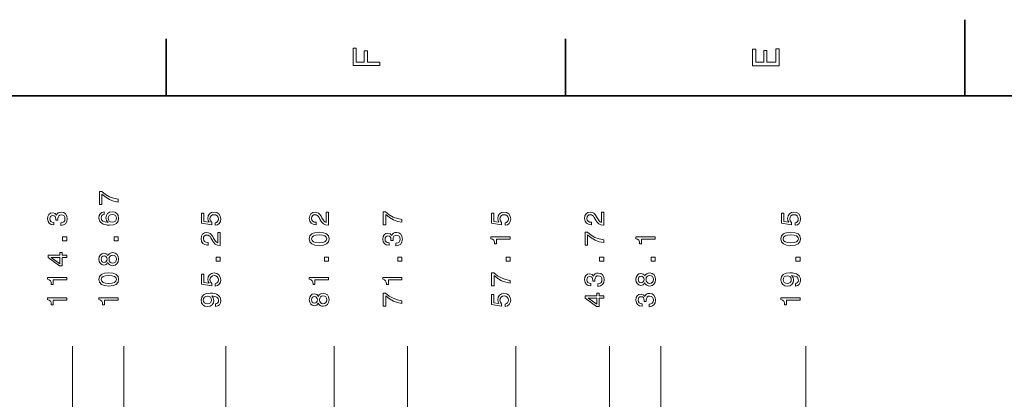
# Model space of a CAD drawing. Extents: x 0 to 420, y 0 to 297.
# Tile 13 of 28: x 86 to 215, y 247 to 297. Entities that reach past the tile are written whole.
import ezdxf

# ---------------------------------------------------------------- set-up
doc = ezdxf.new("R2010")
doc.units = 0

msp = doc.modelspace()

# ---------------------------------------------------------------- linework, layer by layer
at = {"color": 7, "lineweight": 35}
for p, q in [((210, 287), (210, 297)), ((105, 287), (105, 294.5)), ((157.5, 287), (157.5, 294.5)), ((410, 287), (10, 287))]:
    msp.add_line(p, q, dxfattribs=at)
at = {"color": 7, "lineweight": 13}
for p, q in [((92.697845, 242.125626), (92.697845, 254.125626)), ((99.447845, 205.496109), (99.447845, 254.125626)), ((112.872841, 208.20166), (112.872841, 254.125626)), ((127.097839, 205.223114), (127.097839, 254.125626)), ((136.747833, 205.223114), (136.747833, 254.125626)), ((150.972839, 208.20166), (150.972839, 254.125626)), ((163.272827, 242.125626), (163.272827, 254.125626)), ((170.022827, 206.734299), (170.022827, 254.125626)), ((189.072845, 208.20166), (189.072845, 254.125626))]:
    msp.add_line(p, q, dxfattribs=at)
for points in [[(133.083206, 290.966156), (133.083206, 291.43515), (131.474411, 291.43515), (131.474411, 292.907776), (131.055832, 292.907776), (131.055832, 291.43515), (130.006836, 291.43515), (130.006836, 293.245697), (129.583206, 293.245697), (129.583206, 290.966156)], [(185.583206, 290.940918), (185.583206, 293.159943), (185.159576, 293.159943), (185.159576, 291.404907), (183.974411, 291.404907), (183.974411, 292.968292), (183.555832, 292.968292), (183.555832, 291.404907), (182.506836, 291.404907), (182.506836, 293.119598), (182.083206, 293.119598), (182.083206, 290.940918)], [(98.697845, 273.052124), (98.697845, 273.415955), (98.103462, 273.534851), (97.548706, 273.743774), (97.033577, 274.039154), (96.550865, 274.424622), (96.251877, 274.424622), (96.251877, 272.7099), (96.579681, 272.7099), (96.579681, 274.078796), (97.065994, 273.682526), (97.573921, 273.383545), (98.114265, 273.174622)], [(96.871475, 271.74881), (96.579681, 271.680359), (96.363548, 271.521881), (96.226662, 271.276917), (96.179832, 270.9599), (96.205048, 270.747375), (96.273491, 270.56366), (96.385162, 270.40155), (96.543663, 270.264679), (96.741791, 270.156616), (96.983147, 270.077332), (97.267731, 270.026917), (97.588333, 270.012512), (98.099861, 270.070129), (98.470894, 270.246643), (98.694237, 270.53125), (98.76989, 270.920288), (98.705048, 271.269714), (98.535736, 271.536285), (98.269165, 271.709198), (97.93055, 271.770447), (97.588333, 271.709198), (97.325363, 271.543488), (97.159653, 271.28772), (97.10202, 270.970703), (97.174065, 270.62851), (97.379395, 270.372742), (96.983147, 270.426758), (96.698563, 270.542053), (96.529251, 270.718567), (96.471619, 270.963501), (96.500435, 271.143616), (96.57608, 271.280518), (96.702164, 271.370575), (96.871475, 271.417419)], [(135.997833, 270.383545), (135.997833, 270.747375), (135.403458, 270.866272), (134.848709, 271.075195), (134.333572, 271.370575), (133.850861, 271.756042), (133.55188, 271.756042), (133.55188, 270.041321), (133.879684, 270.041321), (133.879684, 271.410217), (134.365997, 271.013947), (134.873917, 270.714966), (135.414276, 270.506042)], [(91.162537, 269.976501), (91.187759, 269.976501), (91.533577, 270.034119), (91.792938, 270.20343), (91.958649, 270.470001), (92.01989, 270.823029), (91.958649, 271.197662), (91.800148, 271.478638), (91.547989, 271.658752), (91.223778, 271.723602), (91.011246, 271.694794), (90.838333, 271.61554), (90.705048, 271.48584), (90.607788, 271.312927), (90.413261, 271.547089), (90.103462, 271.629944), (89.822479, 271.575928), (89.609947, 271.421021), (89.476662, 271.168854), (89.429832, 270.823029), (89.487465, 270.49881), (89.645966, 270.250244), (89.898132, 270.088165), (90.233147, 270.034119), (90.258362, 270.034119), (90.258362, 270.354736), (90.027817, 270.383545), (89.862106, 270.477203), (89.761246, 270.62851), (89.72522, 270.841034), (89.754036, 271.028351), (89.829689, 271.165253), (89.952164, 271.248108), (90.117874, 271.280518), (90.29438, 271.248108), (90.413261, 271.161652), (90.485306, 271.010345), (90.50692, 270.805023), (90.503319, 270.66452), (90.787903, 270.66452), (90.780693, 270.841034), (90.813118, 271.067993), (90.899567, 271.237305), (91.040062, 271.338165), (91.223778, 271.374176), (91.432709, 271.334564), (91.587608, 271.230103), (91.684875, 271.064392), (91.717293, 270.844635), (91.681274, 270.617706), (91.573204, 270.451996), (91.400291, 270.347534), (91.162537, 270.307892)], [(97.934151, 271.421021), (98.161102, 271.381378), (98.334007, 271.280518), (98.44928, 271.118408), (98.485306, 270.916687), (98.44928, 270.704163), (98.337608, 270.542053), (98.164703, 270.437592), (97.937759, 270.405151), (97.714417, 270.441193), (97.545105, 270.542053), (97.437035, 270.707764), (97.397408, 270.931091), (97.437035, 271.12561), (97.541504, 271.280518), (97.710808, 271.381378)], [(111.470825, 269.990906), (111.766212, 270.070129), (111.996765, 270.246643), (112.140854, 270.506042), (112.194885, 270.837433), (112.130051, 271.201263), (111.953537, 271.48584), (111.672554, 271.665955), (111.312317, 271.734406), (110.97731, 271.673157), (110.71434, 271.500244), (110.545029, 271.230103), (110.483795, 270.880676), (110.527023, 270.610474), (110.645897, 270.40155), (109.97226, 270.502411), (109.97226, 271.597534), (109.67688, 271.597534), (109.67688, 270.261078), (111.002525, 270.062927), (111.002525, 270.351135), (110.833214, 270.560059), (110.771973, 270.82663), (110.8116, 271.05719), (110.92688, 271.233704), (111.103394, 271.345367), (111.330338, 271.384979), (111.557281, 271.345367), (111.733795, 271.230103), (111.845459, 271.053589), (111.885086, 270.82663), (111.859871, 270.635712), (111.777023, 270.488007), (111.647339, 270.379944), (111.470825, 270.325928)], [(126.347839, 270.00531), (126.347839, 271.723602), (126.03804, 271.723602), (126.03804, 270.36554), (125.868736, 270.441193), (125.728241, 270.570862), (125.472488, 270.970703), (125.36441, 271.183258), (125.209518, 271.421021), (125.029404, 271.590332), (124.816864, 271.687592), (124.575508, 271.723602), (124.272919, 271.662354), (124.035164, 271.493042), (123.883865, 271.233704), (123.829834, 270.898682), (123.891068, 270.552856), (124.060379, 270.289886), (124.330551, 270.120575), (124.68718, 270.062927), (124.73761, 270.062927), (124.73761, 270.390747), (124.708794, 270.390747), (124.463837, 270.423157), (124.283722, 270.520447), (124.168449, 270.675323), (124.128822, 270.880676), (124.164841, 271.0896), (124.254906, 271.244507), (124.395393, 271.345367), (124.571907, 271.381378), (124.73761, 271.356171), (124.878098, 271.28772), (125.00058, 271.172455), (125.10865, 271.013947), (125.223923, 270.801422), (125.447266, 270.448395), (125.68502, 270.199829), (125.973206, 270.052124), (126.337036, 270.00531)], [(149.570831, 269.990906), (149.866211, 270.070129), (150.096756, 270.246643), (150.240845, 270.506042), (150.294891, 270.837433), (150.230042, 271.201263), (150.053528, 271.48584), (149.772552, 271.665955), (149.412323, 271.734406), (149.077301, 271.673157), (148.814331, 271.500244), (148.64502, 271.230103), (148.583801, 270.880676), (148.627014, 270.610474), (148.745895, 270.40155), (148.072266, 270.502411), (148.072266, 271.597534), (147.776871, 271.597534), (147.776871, 270.261078), (149.102524, 270.062927), (149.102524, 270.351135), (148.933212, 270.560059), (148.871979, 270.82663), (148.911591, 271.05719), (149.026871, 271.233704), (149.203384, 271.345367), (149.430328, 271.384979), (149.657288, 271.345367), (149.833801, 271.230103), (149.945465, 271.053589), (149.985077, 270.82663), (149.959869, 270.635712), (149.877014, 270.488007), (149.747345, 270.379944), (149.570831, 270.325928)], [(162.522827, 270.00531), (162.522827, 271.723602), (162.213043, 271.723602), (162.213043, 270.36554), (162.043732, 270.441193), (161.903229, 270.570862), (161.647476, 270.970703), (161.539398, 271.183258), (161.384506, 271.421021), (161.204391, 271.590332), (160.991852, 271.687592), (160.750504, 271.723602), (160.447906, 271.662354), (160.210144, 271.493042), (160.058868, 271.233704), (160.004822, 270.898682), (160.066071, 270.552856), (160.235382, 270.289886), (160.505554, 270.120575), (160.862183, 270.062927), (160.912598, 270.062927), (160.912598, 270.390747), (160.883789, 270.390747), (160.638824, 270.423157), (160.45871, 270.520447), (160.343445, 270.675323), (160.303818, 270.880676), (160.339844, 271.0896), (160.429901, 271.244507), (160.570389, 271.345367), (160.746887, 271.381378), (160.912598, 271.356171), (161.053101, 271.28772), (161.175568, 271.172455), (161.28363, 271.013947), (161.398926, 270.801422), (161.622253, 270.448395), (161.860016, 270.199829), (162.148193, 270.052124), (162.512024, 270.00531)], [(187.670837, 269.990906), (187.966217, 270.070129), (188.196762, 270.246643), (188.340851, 270.506042), (188.394897, 270.837433), (188.330048, 271.201263), (188.153534, 271.48584), (187.872559, 271.665955), (187.512329, 271.734406), (187.177307, 271.673157), (186.914337, 271.500244), (186.745026, 271.230103), (186.683807, 270.880676), (186.72702, 270.610474), (186.845901, 270.40155), (186.172272, 270.502411), (186.172272, 271.597534), (185.876877, 271.597534), (185.876877, 270.261078), (187.20253, 270.062927), (187.20253, 270.351135), (187.033218, 270.560059), (186.971985, 270.82663), (187.011597, 271.05719), (187.126877, 271.233704), (187.303391, 271.345367), (187.530334, 271.384979), (187.757294, 271.345367), (187.933807, 271.230103), (188.045471, 271.053589), (188.085083, 270.82663), (188.059875, 270.635712), (187.97702, 270.488007), (187.847351, 270.379944), (187.670837, 270.325928)], [(91.947845, 267.967102), (91.947845, 268.464233), (91.411102, 268.464233), (91.411102, 267.967102)], [(98.697845, 267.967102), (98.697845, 268.464233), (98.161102, 268.464233), (98.161102, 267.967102)], [(112.122841, 267.336731), (112.122841, 269.055023), (111.813042, 269.055023), (111.813042, 267.69696), (111.643738, 267.772583), (111.503242, 267.902283), (111.247482, 268.302124), (111.139412, 268.514679), (110.984512, 268.752441), (110.804398, 268.921722), (110.591858, 269.018982), (110.35051, 269.055023), (110.047913, 268.993774), (109.810165, 268.824463), (109.658859, 268.565094), (109.604828, 268.230103), (109.666069, 267.884277), (109.835373, 267.621307), (110.105545, 267.451996), (110.462173, 267.394348), (110.512611, 267.394348), (110.512611, 267.722168), (110.483795, 267.722168), (110.238831, 267.754578), (110.058716, 267.851837), (109.943451, 268.006744), (109.903824, 268.212067), (109.939842, 268.421021), (110.0299, 268.575928), (110.170395, 268.676758), (110.346909, 268.712799), (110.512611, 268.687592), (110.653099, 268.619141), (110.775574, 268.503845), (110.883652, 268.345367), (110.998917, 268.132812), (111.22226, 267.779785), (111.460022, 267.53125), (111.748199, 267.383545), (112.11203, 267.336731)], [(125.126663, 267.347534), (125.692223, 267.40155), (126.09568, 267.570862), (126.340637, 267.841034), (126.419891, 268.215698), (126.340637, 268.586731), (126.09568, 268.856873), (125.692223, 269.022583), (125.126663, 269.080231), (124.564697, 269.022583), (124.341354, 268.954163), (124.157639, 268.856873), (123.912689, 268.586731), (123.829834, 268.215698), (123.912689, 267.841034), (124.16124, 267.570862), (124.564697, 267.40155)], [(125.126663, 267.693359), (124.690781, 267.722168), (124.37738, 267.812225), (124.193665, 267.974335), (124.128822, 268.215698), (124.193665, 268.45343), (124.37738, 268.61554), (124.690781, 268.705597), (125.126663, 268.734406), (125.566147, 268.705597), (125.879547, 268.61554), (126.063263, 268.45343), (126.124496, 268.215698), (126.063263, 267.974335), (125.879547, 267.812225), (125.566147, 267.722168)], [(135.21254, 267.307892), (135.237762, 267.307892), (135.583572, 267.36554), (135.842941, 267.534851), (136.008652, 267.801422), (136.069885, 268.154449), (136.008652, 268.529083), (135.850143, 268.810059), (135.597992, 268.990173), (135.273773, 269.055023), (135.061249, 269.026184), (134.888336, 268.94696), (134.755051, 268.817261), (134.657776, 268.644348), (134.463257, 268.87851), (134.153458, 268.961365), (133.872482, 268.907318), (133.659943, 268.752441), (133.526657, 268.500244), (133.479828, 268.154449), (133.537476, 267.830231), (133.695969, 267.581665), (133.94812, 267.419556), (134.283142, 267.36554), (134.308365, 267.36554), (134.308365, 267.686157), (134.07782, 267.714966), (133.912109, 267.808624), (133.811249, 267.9599), (133.775223, 268.172455), (133.804031, 268.359772), (133.879684, 268.496643), (134.002167, 268.579529), (134.167877, 268.611938), (134.344391, 268.579529), (134.463257, 268.493042), (134.535309, 268.341766), (134.556915, 268.136414), (134.553314, 267.995941), (134.837891, 267.995941), (134.830688, 268.172455), (134.863113, 268.399414), (134.94957, 268.568695), (135.090057, 268.669556), (135.273773, 268.705597), (135.482712, 268.665955), (135.637604, 268.561493), (135.734863, 268.395813), (135.767288, 268.176056), (135.731262, 267.949097), (135.623199, 267.783386), (135.450287, 267.678955), (135.21254, 267.639313)], [(150.222839, 268.150848), (150.222839, 268.478638), (147.704834, 268.478638), (147.704834, 268.233704), (147.924561, 268.168854), (148.072266, 268.039185), (148.158722, 267.841034), (148.187531, 267.567261), (148.443298, 267.567261), (148.443298, 268.150848)], [(162.522827, 267.714966), (162.522827, 268.078796), (161.928452, 268.197662), (161.373703, 268.406616), (160.858566, 268.701996), (160.375854, 269.087433), (160.076874, 269.087433), (160.076874, 267.372742), (160.404678, 267.372742), (160.404678, 268.741608), (160.890991, 268.345367), (161.398926, 268.046387), (161.93927, 267.837433)], [(169.272827, 268.150848), (169.272827, 268.478638), (166.754822, 268.478638), (166.754822, 268.233704), (166.974564, 268.168854), (167.122253, 268.039185), (167.20871, 267.841034), (167.237534, 267.567261), (167.493286, 267.567261), (167.493286, 268.150848)], [(187.101654, 267.347534), (187.667236, 267.40155), (188.070679, 267.570862), (188.315643, 267.841034), (188.394897, 268.215698), (188.315643, 268.586731), (188.070679, 268.856873), (187.667236, 269.022583), (187.101654, 269.080231), (186.539703, 269.022583), (186.31636, 268.954163), (186.132645, 268.856873), (185.887695, 268.586731), (185.80484, 268.215698), (185.887695, 267.841034), (186.136246, 267.570862), (186.539703, 267.40155)], [(187.101654, 267.693359), (186.665787, 267.722168), (186.352386, 267.812225), (186.168671, 267.974335), (186.103821, 268.215698), (186.168671, 268.45343), (186.352386, 268.61554), (186.665787, 268.705597), (187.101654, 268.734406), (187.541138, 268.705597), (187.854553, 268.61554), (188.038269, 268.45343), (188.099503, 268.215698), (188.038269, 267.974335), (187.854553, 267.812225), (187.541138, 267.722168)], [(91.947845, 265.745209), (91.947845, 266.069427), (91.328247, 266.069427), (91.328247, 266.426056), (91.040062, 266.426056), (91.040062, 266.069427), (89.501877, 266.069427), (89.501877, 265.741608), (91.011246, 264.646515), (91.328247, 264.646515), (91.328247, 265.745209)], [(91.040062, 264.949097), (89.919746, 265.745209), (91.040062, 265.745209)], [(97.350578, 265.100403), (97.451447, 264.916687), (97.591934, 264.790588), (97.768448, 264.711365), (97.980988, 264.686127), (98.30159, 264.743774), (98.550148, 264.909485), (98.708649, 265.179657), (98.76989, 265.547089), (98.708649, 265.910919), (98.550148, 266.181091), (98.30159, 266.346802), (97.980988, 266.408051), (97.768448, 266.379211), (97.591934, 266.303589), (97.451447, 266.173889), (97.350578, 265.993774), (97.264122, 266.137878), (97.145248, 266.238739), (97.00116, 266.299988), (96.824646, 266.321594), (96.568878, 266.263947), (96.363548, 266.11264), (96.230263, 265.867676), (96.179832, 265.547089), (96.230263, 265.22287), (96.363548, 264.977936), (96.568878, 264.823029), (96.824646, 264.768982), (97.00116, 264.786987), (97.145248, 264.848236)], [(96.853462, 265.111206), (96.694962, 265.140015), (96.572479, 265.226471), (96.496834, 265.363373), (96.468018, 265.547089), (96.496834, 265.727203), (96.572479, 265.864075), (96.694962, 265.950562), (96.853462, 265.982971), (97.015564, 265.950562), (97.141647, 265.864075), (97.224503, 265.727203), (97.24971, 265.547089), (97.220894, 265.363373), (97.141647, 265.226471), (97.015564, 265.140015)], [(97.973778, 265.031952), (97.782852, 265.064392), (97.638763, 265.168854), (97.545105, 265.330963), (97.51268, 265.547089), (97.545105, 265.759613), (97.638763, 265.921722), (97.782852, 266.026184), (97.973778, 266.062225), (98.179108, 266.026184), (98.334007, 265.921722), (98.434875, 265.759613), (98.467293, 265.547089), (98.434875, 265.330963), (98.334007, 265.168854), (98.179108, 265.064392)], [(112.122841, 265.298523), (112.122841, 265.795654), (111.586098, 265.795654), (111.586098, 265.298523)], [(126.347839, 265.298523), (126.347839, 265.795654), (125.811096, 265.795654), (125.811096, 265.298523)], [(135.997833, 265.298523), (135.997833, 265.795654), (135.46109, 265.795654), (135.46109, 265.298523)], [(150.222839, 265.298523), (150.222839, 265.795654), (149.686096, 265.795654), (149.686096, 265.298523)], [(162.522827, 265.298523), (162.522827, 265.795654), (161.986084, 265.795654), (161.986084, 265.298523)], [(169.272827, 265.298523), (169.272827, 265.795654), (168.736084, 265.795654), (168.736084, 265.298523)], [(188.322845, 265.298523), (188.322845, 265.795654), (187.786102, 265.795654), (187.786102, 265.298523)], [(91.947845, 262.81366), (91.947845, 263.141479), (89.429832, 263.141479), (89.429832, 262.896515), (89.649567, 262.831665), (89.797264, 262.701996), (89.88372, 262.503876), (89.912537, 262.230103), (90.168304, 262.230103), (90.168304, 262.81366)], [(97.476662, 262.010345), (98.042221, 262.064392), (98.445679, 262.233704), (98.690636, 262.503876), (98.76989, 262.87851), (98.690636, 263.249542), (98.445679, 263.519714), (98.042221, 263.685425), (97.476662, 263.743042), (96.914703, 263.685425), (96.69136, 263.616974), (96.507645, 263.519714), (96.26268, 263.249542), (96.179832, 262.87851), (96.26268, 262.503876), (96.511246, 262.233704), (96.914703, 262.064392)], [(97.476662, 262.356171), (97.040779, 262.384979), (96.727379, 262.475037), (96.543663, 262.637146), (96.478821, 262.87851), (96.543663, 263.116241), (96.727379, 263.278351), (97.040779, 263.368408), (97.476662, 263.397247), (97.916138, 263.368408), (98.229538, 263.278351), (98.413261, 263.116241), (98.474503, 262.87851), (98.413261, 262.637146), (98.229538, 262.475037), (97.916138, 262.384979)], [(111.470825, 261.985138), (111.766212, 262.064392), (111.996765, 262.240906), (112.140854, 262.500275), (112.194885, 262.831665), (112.130051, 263.195496), (111.953537, 263.480103), (111.672554, 263.660217), (111.312317, 263.728638), (110.97731, 263.667419), (110.71434, 263.494507), (110.545029, 263.224335), (110.483795, 262.874908), (110.527023, 262.604736), (110.645897, 262.395813), (109.97226, 262.496674), (109.97226, 263.591766), (109.67688, 263.591766), (109.67688, 262.25531), (111.002525, 262.05719), (111.002525, 262.345367), (110.833214, 262.554291), (110.771973, 262.820862), (110.8116, 263.051422), (110.92688, 263.227936), (111.103394, 263.3396), (111.330338, 263.379211), (111.557281, 263.3396), (111.733795, 263.224335), (111.845459, 263.047821), (111.885086, 262.820862), (111.859871, 262.629944), (111.777023, 262.482239), (111.647339, 262.374176), (111.470825, 262.32016)], [(126.347839, 262.81366), (126.347839, 263.141479), (123.829834, 263.141479), (123.829834, 262.896515), (124.049576, 262.831665), (124.197266, 262.701996), (124.283722, 262.503876), (124.312546, 262.230103), (124.568306, 262.230103), (124.568306, 262.81366)], [(135.997833, 262.81366), (135.997833, 263.141479), (133.479828, 263.141479), (133.479828, 262.896515), (133.69957, 262.831665), (133.84726, 262.701996), (133.933716, 262.503876), (133.96254, 262.230103), (134.218307, 262.230103), (134.218307, 262.81366)], [(150.222839, 262.377777), (150.222839, 262.741608), (149.628448, 262.860504), (149.0737, 263.069427), (148.558563, 263.364807), (148.075867, 263.750275), (147.776871, 263.750275), (147.776871, 262.035583), (148.104675, 262.035583), (148.104675, 263.404449), (148.591003, 263.008179), (149.098923, 262.709198), (149.639267, 262.500275)], [(161.737534, 261.970734), (161.762756, 261.970734), (162.108566, 262.028351), (162.367935, 262.197662), (162.53363, 262.464233), (162.594879, 262.817261), (162.53363, 263.191895), (162.375137, 263.4729), (162.122986, 263.653015), (161.798767, 263.717834), (161.586243, 263.689026), (161.41333, 263.609772), (161.280029, 263.480103), (161.18277, 263.30719), (160.988251, 263.541321), (160.678452, 263.624176), (160.397476, 263.57016), (160.184937, 263.415253), (160.051651, 263.163086), (160.004822, 262.817261), (160.062469, 262.493073), (160.220963, 262.244507), (160.473114, 262.082397), (160.808136, 262.028351), (160.833344, 262.028351), (160.833344, 262.348969), (160.602814, 262.377777), (160.437103, 262.471436), (160.336243, 262.622742), (160.300201, 262.835266), (160.329041, 263.022583), (160.404678, 263.159485), (160.527161, 263.24234), (160.692871, 263.27475), (160.869385, 263.24234), (160.988251, 263.155884), (161.060303, 263.004578), (161.081909, 262.799255), (161.078308, 262.658752), (161.362885, 262.658752), (161.355682, 262.835266), (161.388107, 263.062225), (161.474564, 263.231537), (161.615051, 263.332397), (161.798767, 263.368408), (162.007706, 263.328796), (162.162598, 263.224335), (162.259857, 263.058624), (162.292297, 262.838867), (162.256256, 262.611938), (162.148193, 262.446228), (161.975281, 262.341766), (161.737534, 262.302124)], [(167.925568, 262.431824), (168.026428, 262.248108), (168.166931, 262.122009), (168.343445, 262.042786), (168.555969, 262.017548), (168.876587, 262.075195), (169.125137, 262.240906), (169.28363, 262.511078), (169.344879, 262.87851), (169.28363, 263.24234), (169.125137, 263.512512), (168.876587, 263.678223), (168.555969, 263.739441), (168.343445, 263.710632), (168.166931, 263.634979), (168.026428, 263.50531), (167.925568, 263.325195), (167.839111, 263.469299), (167.720245, 263.57016), (167.576141, 263.631378), (167.399628, 263.653015), (167.143875, 263.595367), (166.938538, 263.444061), (166.805252, 263.199097), (166.754822, 262.87851), (166.805252, 262.554291), (166.938538, 262.309326), (167.143875, 262.154449), (167.399628, 262.100403), (167.576141, 262.118408), (167.720245, 262.179657)], [(167.428452, 262.442627), (167.269958, 262.471436), (167.147476, 262.557892), (167.071823, 262.694794), (167.042999, 262.87851), (167.071823, 263.058624), (167.147476, 263.195496), (167.269958, 263.281952), (167.428452, 263.314392), (167.590561, 263.281952), (167.716644, 263.195496), (167.7995, 263.058624), (167.824707, 262.87851), (167.795898, 262.694794), (167.716644, 262.557892), (167.590561, 262.471436)], [(168.548767, 262.363373), (168.357849, 262.395813), (168.21376, 262.500275), (168.120087, 262.662354), (168.087677, 262.87851), (168.120087, 263.091034), (168.21376, 263.253143), (168.357849, 263.357605), (168.548767, 263.393646), (168.754105, 263.357605), (168.908997, 263.253143), (169.009857, 263.091034), (169.042297, 262.87851), (169.009857, 262.662354), (168.908997, 262.500275), (168.754105, 262.395813)], [(187.703247, 262.013947), (187.987823, 262.067993), (188.207581, 262.2229), (188.344452, 262.467834), (188.394897, 262.792053), (188.369675, 263.004578), (188.30484, 263.195496), (188.193161, 263.357605), (188.034668, 263.494507), (187.836533, 263.60257), (187.591583, 263.681824), (187.310608, 263.728638), (186.986389, 263.746674), (186.478455, 263.685425), (186.107422, 263.508911), (185.884094, 263.227936), (185.80484, 262.842468), (185.869675, 262.489441), (186.042587, 262.2229), (186.309158, 262.049988), (186.644165, 261.99234), (186.98999, 262.049988), (187.25296, 262.219299), (187.418671, 262.471436), (187.472702, 262.792053), (187.404266, 263.130676), (187.195312, 263.386444), (187.595184, 263.328796), (187.879761, 263.213531), (188.049072, 263.037018), (188.103104, 262.795654), (188.077881, 262.608337), (187.998627, 262.471436), (187.872559, 262.381378), (187.703247, 262.345367)], [(186.640564, 262.341766), (186.417236, 262.377777), (186.240723, 262.478638), (186.129044, 262.637146), (186.089417, 262.842468), (186.129044, 263.055023), (186.240723, 263.217133), (186.41362, 263.317993), (186.636963, 263.357605), (186.863922, 263.317993), (187.033218, 263.217133), (187.137695, 263.051422), (187.173706, 262.831665), (187.137695, 262.633545), (187.033218, 262.478638), (186.867523, 262.377777)], [(91.947845, 260.145081), (91.947845, 260.4729), (89.429832, 260.4729), (89.429832, 260.227936), (89.649567, 260.163086), (89.797264, 260.033417), (89.88372, 259.835266), (89.912537, 259.561493), (90.168304, 259.561493), (90.168304, 260.145081)], [(98.697845, 260.145081), (98.697845, 260.4729), (96.179832, 260.4729), (96.179832, 260.227936), (96.399567, 260.163086), (96.547264, 260.033386), (96.63372, 259.835266), (96.662537, 259.561493), (96.918304, 259.561493), (96.918304, 260.145081)], [(111.503242, 259.345367), (111.787827, 259.399414), (112.007568, 259.554291), (112.144455, 259.799255), (112.194885, 260.123474), (112.16967, 260.335999), (112.104828, 260.526917), (111.993156, 260.689026), (111.834656, 260.825928), (111.636528, 260.93399), (111.391571, 261.013245), (111.110596, 261.060059), (110.786385, 261.078064), (110.278458, 261.016846), (109.907425, 260.840332), (109.684082, 260.559326), (109.604828, 260.173889), (109.66967, 259.820862), (109.842583, 259.554291), (110.109154, 259.381378), (110.444168, 259.323761), (110.789993, 259.381378), (111.052956, 259.55069), (111.218658, 259.802856), (111.272697, 260.123474), (111.204254, 260.462097), (110.995316, 260.717834), (111.395172, 260.660217), (111.679756, 260.544922), (111.84906, 260.368408), (111.903099, 260.127075), (111.877884, 259.939758), (111.79863, 259.802856), (111.672554, 259.712799), (111.503242, 259.676788)], [(110.440567, 259.673187), (110.217224, 259.709198), (110.04071, 259.810059), (109.929031, 259.968567), (109.889412, 260.173889), (109.929031, 260.386444), (110.04071, 260.548523), (110.213623, 260.649414), (110.436966, 260.689026), (110.66391, 260.649414), (110.833214, 260.548523), (110.937683, 260.382843), (110.973709, 260.163086), (110.937683, 259.964966), (110.833214, 259.810059), (110.667511, 259.709198)], [(125.00058, 259.763245), (125.10144, 259.579529), (125.241936, 259.45343), (125.418449, 259.374176), (125.630981, 259.348969), (125.951591, 259.406616), (126.20015, 259.572327), (126.35865, 259.842468), (126.419891, 260.20993), (126.35865, 260.573761), (126.20015, 260.843933), (125.951591, 261.009644), (125.630981, 261.070862), (125.418449, 261.042053), (125.241936, 260.9664), (125.10144, 260.836731), (125.00058, 260.656616), (124.914124, 260.80069), (124.79525, 260.90155), (124.651154, 260.962799), (124.47464, 260.984406), (124.21888, 260.926788), (124.01355, 260.775482), (123.880264, 260.530518), (123.829834, 260.20993), (123.880264, 259.885712), (124.01355, 259.640747), (124.21888, 259.48584), (124.47464, 259.431824), (124.651154, 259.449829), (124.79525, 259.511078)], [(124.503464, 259.774048), (124.344963, 259.802856), (124.222488, 259.889313), (124.146835, 260.026215), (124.118011, 260.20993), (124.146835, 260.390045), (124.222488, 260.526917), (124.344963, 260.613373), (124.503464, 260.645813), (124.665565, 260.613373), (124.791649, 260.526917), (124.874496, 260.390045), (124.899719, 260.20993), (124.870895, 260.026215), (124.791649, 259.889313), (124.665565, 259.802856)], [(125.623779, 259.694794), (125.432861, 259.727203), (125.288765, 259.831665), (125.195107, 259.993774), (125.162689, 260.20993), (125.195107, 260.422455), (125.288765, 260.584564), (125.432861, 260.689026), (125.623779, 260.725037), (125.829117, 260.689026), (125.984009, 260.584564), (126.084869, 260.422455), (126.117294, 260.20993), (126.084869, 259.993774), (125.984009, 259.831665), (125.829117, 259.727203)], [(135.997833, 259.709198), (135.997833, 260.073029), (135.403458, 260.191895), (134.848709, 260.400848), (134.333572, 260.696228), (133.850861, 261.081665), (133.55188, 261.081665), (133.55188, 259.366974), (133.879684, 259.366974), (133.879684, 260.73584), (134.365997, 260.3396), (134.873917, 260.040619), (135.414276, 259.831665)], [(149.570831, 259.316559), (149.866211, 259.395813), (150.096756, 259.572327), (150.240845, 259.831665), (150.294891, 260.163086), (150.230042, 260.526917), (150.053528, 260.811493), (149.772552, 260.991608), (149.412323, 261.060059), (149.077301, 260.99884), (148.814331, 260.825928), (148.64502, 260.555725), (148.583801, 260.206329), (148.627014, 259.936157), (148.745895, 259.727203), (148.072266, 259.828064), (148.072266, 260.923187), (147.776871, 260.923187), (147.776871, 259.586731), (149.102524, 259.388611), (149.102524, 259.676788), (148.933212, 259.885712), (148.871979, 260.152283), (148.911591, 260.382843), (149.026871, 260.559326), (149.203384, 260.671021), (149.430328, 260.710632), (149.657288, 260.671021), (149.833801, 260.555725), (149.945465, 260.379211), (149.985077, 260.152283), (149.959869, 259.961365), (149.877014, 259.81366), (149.747345, 259.705597), (149.570831, 259.65155)], [(162.522827, 260.408051), (162.522827, 260.732239), (161.903229, 260.732239), (161.903229, 261.088867), (161.615051, 261.088867), (161.615051, 260.732239), (160.076874, 260.732239), (160.076874, 260.404449), (161.586243, 259.309326), (161.903229, 259.309326), (161.903229, 260.408051)], [(161.615051, 259.611938), (160.494736, 260.408051), (161.615051, 260.408051)], [(168.487534, 259.302124), (168.512756, 259.302124), (168.858566, 259.359772), (169.117935, 259.529083), (169.28363, 259.795654), (169.344879, 260.148682), (169.28363, 260.523315), (169.125137, 260.804291), (168.872986, 260.984406), (168.548767, 261.049255), (168.336243, 261.020447), (168.16333, 260.941193), (168.030029, 260.811493), (167.93277, 260.638611), (167.738251, 260.872742), (167.428452, 260.955597), (167.147476, 260.90155), (166.934937, 260.746674), (166.801651, 260.494507), (166.754822, 260.148682), (166.812469, 259.824463), (166.970963, 259.575928), (167.223114, 259.413818), (167.558136, 259.359772), (167.583344, 259.359772), (167.583344, 259.680389), (167.352814, 259.709198), (167.187103, 259.802856), (167.086243, 259.954163), (167.050201, 260.166687), (167.079041, 260.354004), (167.154678, 260.490906), (167.277161, 260.573761), (167.442871, 260.606171), (167.619385, 260.573761), (167.738251, 260.487305), (167.810303, 260.335999), (167.831909, 260.130676), (167.828308, 259.990173), (168.112885, 259.990173), (168.105682, 260.166687), (168.138107, 260.393646), (168.224564, 260.562958), (168.365051, 260.663818), (168.548767, 260.699829), (168.757706, 260.660217), (168.912598, 260.555725), (169.009857, 260.390045), (169.042297, 260.170288), (169.006256, 259.943359), (168.898193, 259.777649), (168.725281, 259.673187), (168.487534, 259.633545)], [(188.322845, 260.145081), (188.322845, 260.4729), (185.80484, 260.4729), (185.80484, 260.227936), (186.024567, 260.163086), (186.172272, 260.033417), (186.258728, 259.835266), (186.287537, 259.561493), (186.543304, 259.561493), (186.543304, 260.145081)]]:
    msp.add_lwpolyline(points, close=True, dxfattribs=at)

doc.saveas('drawing.dxf')
